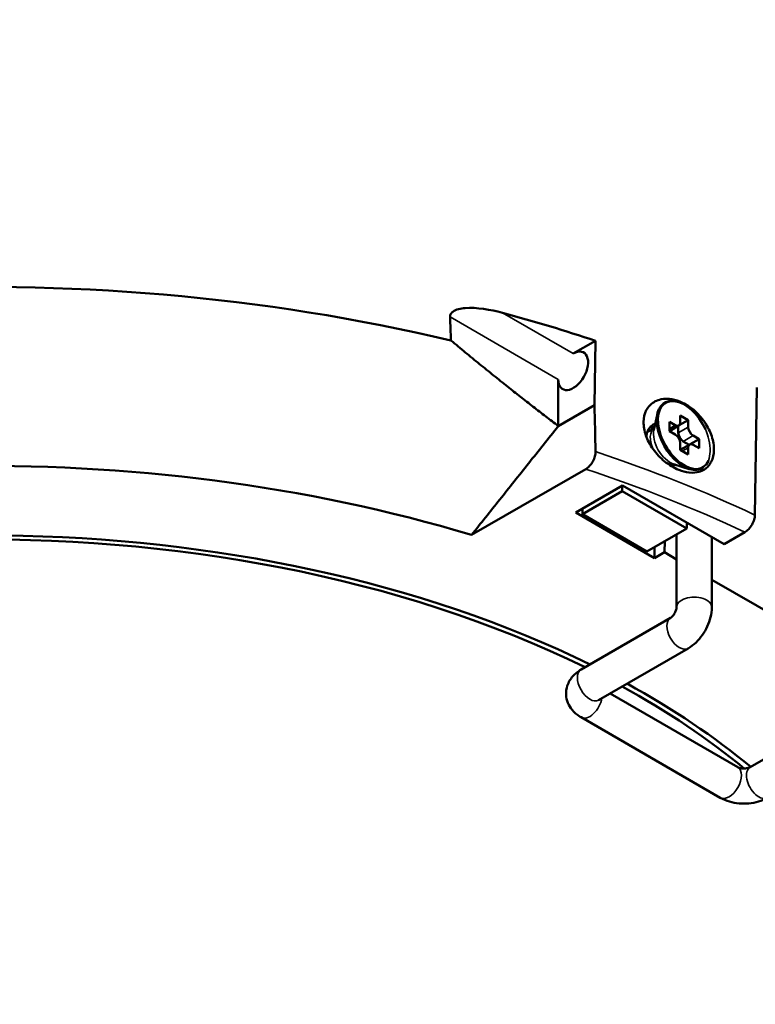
# Model space of a CAD drawing. Header units: millimetres. Extents: x 40 to 2195, y 40 to 1687.
# Tile 3 of 185: x 307 to 360, y 222 to 292. Entities that reach past the tile are written whole.
import ezdxf

# ---------------------------------------------------------------- set-up
doc = ezdxf.new("R2010")
doc.units = ezdxf.units.MM
doc.header["$LTSCALE"] = 8
doc.layers.add('Visible (ISO)', color=7, linetype='Continuous', lineweight=50)
doc.layers.add('Visible Narrow (ISO)', color=7, linetype='Continuous', lineweight=35)

msp = doc.modelspace()

# ---------------------------------------------------------------- linework, layer by layer
at = {"layer": 'Visible (ISO)'}
for p, q in [((346.852, 267.791), (348.438, 268.707)), ((348.438, 268.707), (348.367, 264.135)), ((345.792, 265.954), (345.792, 262.648)), ((359.916, 265.394), (359.779, 256.32)), ((348.367, 264.135), (345.792, 262.648)), ((353.978, 264.423), (353.91, 264.426)), ((352.59, 262.378), (352.84, 263.524)), ((354.47, 263.393), (354.47, 262.904)), ((355.036, 263.067), (354.47, 263.393)), ((352.118, 262.217), (352.618, 262.505)), ((352.546, 262.463), (352.348, 262.577)), ((353.692, 262.944), (353.692, 262.291)), ((354.116, 262.699), (353.692, 262.944)), ((353.697, 262.288), (354.366, 262.675)), ((354.328, 262.169), (354.328, 262.653)), ((355.036, 263.067), (354.399, 262.699)), ((355.036, 262.577), (355.036, 263.067)), ((353.692, 262.291), (354.116, 262.046)), ((355.813, 261.72), (355.389, 261.965)), ((354.47, 261.434), (354.47, 260.944)), ((354.47, 260.95), (355.139, 261.336)), ((355.101, 261.314), (354.682, 261.556)), ((355.036, 260.617), (355.036, 261.107)), ((355.813, 261.72), (355.177, 261.352)), ((355.389, 261.311), (355.813, 261.066)), ((355.813, 261.066), (355.813, 261.72)), ((354.47, 260.944), (355.036, 260.617)), ((353.994, 259.947), (355.111, 259.59)), ((354.071, 259.88), (354.118, 259.907)), ((356.459, 260.126), (356.457, 260.121)), ((347.74, 259.589), (339.625, 254.904)), ((350.362, 258.417), (347.032, 256.494)), ((350.333, 258.025), (350.333, 258.4)), ((350.362, 258.417), (357.581, 254.249)), ((350.333, 258.025), (347.505, 256.392)), ((354.929, 255.371), (350.333, 258.025)), ((347.032, 256.494), (352.631, 253.261)), ((347.505, 256.392), (347.505, 256.767)), ((347.505, 256.392), (352.101, 253.738)), ((354.929, 255.371), (354.929, 255.78)), ((352.101, 253.738), (354.929, 255.371)), ((354.21, 254.956), (354.21, 249.758)), ((357.581, 254.249), (359.068, 255.107)), ((353.338, 253.669), (353.367, 254.469)), ((356.71, 254.752), (356.71, 249.758)), ((352.631, 253.261), (352.631, 254.044)), ((352.631, 253.261), (353.338, 253.669)), ((353.338, 253.669), (354.21, 253.166)), ((356.71, 251.723), (366.231, 246.226)), ((353.774, 249.003), (347.41, 245.329)), ((355.024, 246.838), (348.66, 243.164)), ((349.474, 243.634), (358.56, 238.389)), ((347.41, 241.939), (357.31, 236.224)), ((359.431, 238.389), (365.795, 242.063))]:
    msp.add_line(p, q, dxfattribs=at)
for centre, major_axis, start_param, end_param in [((304.902, 261.393), (-88, 0), 3.133557, 6.291221), ((304.902, 260.576), (88, 0), 6.270842, 9.437121), ((304.902, 222.2), (-87.18, 0), 4.32099, 5.289542), ((304.902, 225.059), (87.241, 0), 1.048305, 1.133775), ((346.852, 266.567), (0.75, 1.299), 2.356194, 7.068583), ((354.696, 261.973), (-1.345, 2.329), 5.924097, 9.465415), ((354.753, 262.005), (-1.325, 2.295), 4.56356, 9.817021), ((352.985, 260.985), (-0.875, 1.516), 5.788857, 6.052975), ((354.116, 263.108), (0.25, -0.433), 5.497787, 7.068583), ((355.389, 262.373), (0.25, -0.433), 3.926991, 5.497787), ((304.902, 216.486), (-75.057, 0), 4.231443, 5.262132), ((354.116, 261.638), (-0.25, 0.433), 3.926991, 5.497787), ((354.682, 261.965), (-0.25, 0.433), 0.785398, 2.356194), ((355.389, 260.903), (-0.25, 0.433), 5.497787, 7.068583), ((352.985, 260.985), (-0.875, 1.516), 3.621706, 3.635921), ((304.902, 216.486), (-66, 0), 4.00689, 9.976732), ((304.902, 216.486), (66.5, 0), 0.864696, 2.23349), ((304.902, 216.486), (66.5, 0), 0.608045, 0.81145), ((304.902, 216.486), (-66, 0), 3.751207, 3.95324), ((304.902, 216.486), (66.5, 0), 2.478899, 6.836927)]:
    msp.add_ellipse(centre, major_axis=major_axis, ratio=0.57735, start_param=start_param, end_param=end_param, dxfattribs=at)
for points, knots in [([(338.095, 270.398), (338.095, 270.405), (338.094, 270.411), (338.095, 270.489), (338.115, 270.559), (338.187, 270.68), (338.238, 270.731), (338.511, 270.936), (338.865, 271.004), (339.973, 271.095), (340.979, 270.922), (341.826, 270.694)], [0.9393184, 0.9393184, 0.9393184, 0.9393184, 0.9417162, 0.9417162, 0.9674978, 0.9674978, 0.9932795, 0.9932795, 1.0995191, 1.0995191, 1.3771755, 1.3771755, 1.3771755, 1.3771755]), ([(354.361, 259.53), (354.19, 259.599), (354.019, 259.684), (353.679, 259.886), (353.512, 260.003), (353.048, 260.38), (352.772, 260.672), (352.298, 261.333), (352.131, 261.668), (351.909, 262.303), (351.852, 262.629), (351.862, 263.243), (351.929, 263.524), (352.189, 264.028), (352.382, 264.221), (352.719, 264.424), (352.848, 264.478), (353.135, 264.558), (353.372, 264.604), (353.934, 264.553), (354.185, 264.49), (354.436, 264.39)], [0.00001, 0.00001, 0.00001, 0.00001, 0.062358, 0.062358, 0.12606, 0.12606, 0.246987, 0.246987, 0.373648, 0.373648, 0.508984, 0.508984, 0.645118, 0.645118, 0.794517, 0.794517, 0.875829, 0.875829, 0.962719, 0.962719, 1.028782, 1.028782, 1.028782, 1.028782]), ([(354.436, 264.39), (354.676, 264.294), (355.029, 264.121), (355.719, 263.539), (355.984, 263.244), (356.441, 262.572), (356.601, 262.23), (356.814, 261.582), (356.868, 261.249), (356.858, 260.629), (356.794, 260.347), (356.613, 259.988), (356.538, 259.88), (356.308, 259.63), (356.095, 259.471), (355.635, 259.35), (355.405, 259.31), (354.855, 259.368), (354.609, 259.432), (354.361, 259.53)], [0.0000115, 0.0000115, 0.0000115, 0.0000115, 0.08762, 0.08762, 0.1534238, 0.1534238, 0.2230463, 0.2230463, 0.2977433, 0.2977433, 0.3727533, 0.3727533, 0.4107039, 0.4107039, 0.4724561, 0.4724561, 0.5004754, 0.5004754, 0.5216905, 0.5216905, 0.5216905, 0.5216905]), ([(352.059, 261.879), (352.061, 261.968), (352.073, 262.053), (352.116, 262.219), (352.147, 262.298), (352.227, 262.447), (352.277, 262.516), (352.395, 262.642), (352.463, 262.699), (352.586, 262.777), (352.636, 262.803), (352.688, 262.827)], [0.2827628, 0.2827628, 0.2827628, 0.2827628, 0.3150151, 0.3150151, 0.3478953, 0.3478953, 0.3818185, 0.3818185, 0.4168496, 0.4168496, 0.4388695, 0.4388695, 0.4388695, 0.4388695]), ([(347.74, 259.589), (347.831, 259.642), (347.938, 259.729), (348.103, 259.905), (348.19, 260.026), (348.312, 260.245), (348.367, 260.38), (348.427, 260.602), (348.443, 260.726), (348.441, 260.825)], [0.4529702, 0.4529702, 0.4529702, 0.4529702, 0.491726, 0.491726, 0.5296119, 0.5296119, 0.5667019, 0.5667019, 0.6015938, 0.6015938, 0.6015938, 0.6015938]), ([(359.779, 256.32), (359.777, 256.221), (359.757, 256.098), (359.692, 255.879), (359.633, 255.744), (359.509, 255.53), (359.422, 255.412), (359.259, 255.241), (359.156, 255.158), (359.068, 255.107)], [-0.5922874, -0.5922874, -0.5922874, -0.5922874, -0.5570587, -0.5570587, -0.519997, -0.519997, -0.4828105, -0.4828105, -0.4455182, -0.4455182, -0.4455182, -0.4455182]), ([(354.21, 249.758), (354.21, 249.751), (354.209, 249.736), (354.204, 249.698), (354.2, 249.673), (354.186, 249.614), (354.176, 249.58), (354.149, 249.505), (354.132, 249.464), (354.091, 249.38), (354.067, 249.336), (354.015, 249.253), (353.987, 249.214), (353.931, 249.144), (353.904, 249.114), (353.855, 249.065), (353.833, 249.046), (353.798, 249.018), (353.784, 249.009), (353.776, 249.004), (353.775, 249.004), (353.774, 249.003)], [3.141593, 3.141593, 3.141593, 3.141593, 3.296154, 3.296154, 3.453833, 3.453833, 3.621888, 3.621888, 3.802124, 3.802124, 3.991144, 3.991144, 4.181553, 4.181553, 4.364871, 4.364871, 4.535588, 4.535588, 4.694445, 4.694445, 4.712389, 4.712389, 4.712389, 4.712389]), ([(356.71, 249.758), (356.71, 249.516), (356.678, 249.282), (356.568, 248.828), (356.49, 248.608), (356.295, 248.186), (356.178, 247.984), (355.909, 247.604), (355.758, 247.426), (355.42, 247.104), (355.233, 246.959), (355.024, 246.838)], [3.141593, 3.141593, 3.141593, 3.141593, 3.455752, 3.455752, 3.769911, 3.769911, 4.08407, 4.08407, 4.39823, 4.39823, 4.712389, 4.712389, 4.712389, 4.712389]), ([(347.41, 245.329), (347.201, 245.208), (347, 245.056), (346.662, 244.673), (346.521, 244.449), (346.37, 243.989), (346.338, 243.771), (346.357, 243.355), (346.401, 243.157), (346.55, 242.783), (346.657, 242.611), (346.93, 242.282), (347.102, 242.137), (347.324, 241.991), (347.367, 241.964), (347.41, 241.939)], [0, 0, 0, 0, 0.314159, 0.314159, 0.597704, 0.597704, 0.811252, 0.811252, 1.010789, 1.010789, 1.23057, 1.23057, 1.505884, 1.505884, 1.570796, 1.570796, 1.570796, 1.570796]), ([(358.56, 238.389), (358.566, 238.385), (358.578, 238.379), (358.614, 238.363), (358.638, 238.355), (358.696, 238.338), (358.731, 238.329), (358.809, 238.315), (358.853, 238.309), (358.947, 238.303), (358.996, 238.302), (359.094, 238.305), (359.142, 238.31), (359.231, 238.323), (359.271, 238.332), (359.337, 238.35), (359.365, 238.359), (359.406, 238.376), (359.421, 238.383), (359.429, 238.388), (359.43, 238.388), (359.431, 238.389)], [1.570796, 1.570796, 1.570796, 1.570796, 1.725357, 1.725357, 1.883036, 1.883036, 2.051092, 2.051092, 2.231328, 2.231328, 2.420348, 2.420348, 2.610757, 2.610757, 2.794075, 2.794075, 2.964792, 2.964792, 3.123649, 3.123649, 3.141593, 3.141593, 3.141593, 3.141593]), ([(357.31, 236.224), (357.519, 236.103), (357.738, 236.014), (358.186, 235.882), (358.415, 235.84), (358.878, 235.797), (359.112, 235.797), (359.575, 235.84), (359.805, 235.882), (360.253, 236.014), (360.472, 236.103), (360.681, 236.224)], [1.570796, 1.570796, 1.570796, 1.570796, 1.884956, 1.884956, 2.199115, 2.199115, 2.513274, 2.513274, 2.827433, 2.827433, 3.141593, 3.141593, 3.141593, 3.141593])]:
    msp.add_open_spline(points, degree=3, knots=knots, dxfattribs=at)
for points in [[(338.095, 270.398), (338.116, 269.841), (338.138, 269.284), (338.159, 268.727)], [(348.367, 264.135), (348.392, 263.032), (348.416, 261.928), (348.441, 260.825)], [(339.625, 254.904), (340.285, 255.731), (341.622, 257.407), (343.677, 259.988), (345.081, 261.754), (345.792, 262.648)], [(353.68, 259.957), (353.617, 259.976), (353.554, 259.999), (353.491, 260.024)], [(354.224, 259.873), (354.05, 259.872), (353.866, 259.901), (353.68, 259.957)], [(348.66, 243.164), (348.657, 243.162), (348.655, 243.161), (348.655, 243.161)]]:
    msp.add_open_spline(points, degree=3, dxfattribs=at)
msp.add_rational_spline([(338.159, 268.727), (342.055, 265.481), (345.792, 262.648)], [1.03099871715, 1.04416824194, 1.05328307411], degree=2, dxfattribs=at)
at = {"layer": 'Visible Narrow (ISO)'}
for p, q in [((338.095, 270.398), (345.792, 265.954)), ((341.826, 270.694), (346.852, 267.791)), ((354.436, 264.39), (354.409, 264.331)), ((353.692, 262.454), (354.116, 262.699)), ((354.328, 262.169), (355.036, 262.577)), ((354.682, 261.556), (355.389, 261.965)), ((354.611, 260.862), (355.036, 261.107)), ((354.361, 259.531), (353.68, 259.957))]:
    msp.add_line(p, q, dxfattribs=at)
for centre, major_axis, start_param, end_param in [((353.396, 261.222), (-0.75, 1.299), 0.038152, 1.411736), ((353.737, 261.419), (-0.831, 1.44), 0.565321, 2.576272), ((304.902, 217.288), (-87.075, 0), 4.030535, 4.188763), ((353.396, 261.222), (0.75, -1.299), 6.165773, 6.245034), ((304.902, 216.486), (-86.075, 0), 4.031743, 4.191464), ((355.46, 249.758), (1.25, 0), 0, 3.141593), ((354.399, 247.921), (0.625, -1.083), 3.141593, 6.283185), ((348.035, 244.247), (0.625, -1.083), 3.141593, 6.283185), ((348.035, 243.022), (-0.625, -1.083), 0, 2.140308), ((357.935, 237.306), (0.625, 1.083), 3.141593, 6.283185), ((360.056, 237.306), (-0.625, 1.083), 0, 3.141593)]:
    msp.add_ellipse(centre, major_axis=major_axis, ratio=0.57735, start_param=start_param, end_param=end_param, dxfattribs=at)
msp.add_open_spline([(356.259, 262.422), (356.369, 262.151), (356.444, 261.899), (356.559, 261.385), (356.591, 261.105), (356.582, 260.599), (356.548, 260.375), (356.484, 260.177)], degree=3, knots=[-0.3721963, -0.3721963, -0.3721963, -0.3721963, -0.3060861, -0.3060861, -0.2209866, -0.2209866, -0.1412164, -0.1412164, -0.1412164, -0.1412164], dxfattribs=at)
msp.add_open_spline([(356.457, 260.121), (356.366, 259.943), (356.244, 259.794), (356.095, 259.677)], degree=3, dxfattribs=at)

doc.saveas('drawing.dxf')
